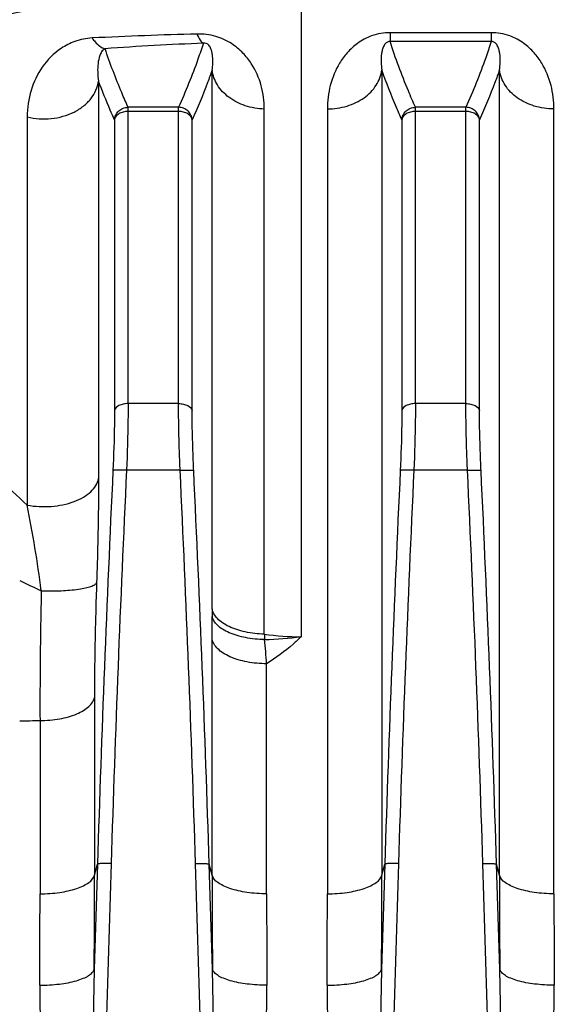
# Model space of a CAD drawing. Extents: x -1727 to 1181, y 8 to 1599.
# Tile 61 of 71: x 608 to 647, y 863 to 935. Entities that reach past the tile are written whole.
import ezdxf

# ---------------------------------------------------------------- set-up
doc = ezdxf.new("R2010")
doc.units = 0
doc.header["$LTSCALE"] = 65.395
doc.layers.get('0').update_dxf_attribs({"linetype": 'CONTINUOUS'})

msp = doc.modelspace()

# ---------------------------------------------------------------- linework, layer by layer
at = {"color": 9, "linetype": 'CONTINUOUS'}
for p, q in [((628.239, 938.307), (628.239, 890.135)), ((634.735, 934.259), (634.735, 933.619)), ((642.14, 934.259), (634.735, 934.259)), ((642.14, 934.259), (642.14, 933.619)), ((642.14, 933.619), (634.735, 933.619)), ((621.733, 892.163), (621.733, 931.522)), ((634.137, 931.537), (634.137, 872.705)), ((642.738, 872.705), (642.738, 931.537)), ((613.432, 930.729), (613.432, 901.681)), ((615.593, 907.164), (615.593, 928.808)), ((619.282, 928.808), (615.593, 928.808)), ((619.282, 907.164), (619.282, 928.808)), ((625.548, 890.32), (625.548, 928.68)), ((630.156, 928.69), (630.156, 871.355)), ((636.593, 907.164), (636.593, 928.808)), ((640.282, 928.808), (636.593, 928.808)), ((640.282, 907.164), (640.282, 928.808)), ((646.718, 871.355), (646.718, 928.69)), ((608.22, 928.11), (608.22, 899.747)), ((614.598, 927.887), (614.598, 906.662)), ((619.282, 928.511), (615.593, 928.511)), ((620.277, 906.662), (620.277, 927.887)), ((635.598, 927.887), (635.598, 906.662)), ((640.282, 928.511), (636.593, 928.511)), ((641.277, 906.662), (641.277, 927.887)), ((619.282, 907.164), (615.593, 907.164)), ((640.282, 907.164), (636.593, 907.164)), ((619.394, 902.294), (615.48, 902.294)), ((640.394, 902.294), (636.48, 902.294)), ((621.738, 872.705), (621.738, 889.95)), ((625.718, 871.355), (625.718, 888.161)), ((613.137, 885.696), (613.137, 872.705)), ((609.156, 884.015), (609.156, 871.355)), ((613.355, 873.527), (613.118, 865.837)), ((613.137, 872.705), (613.355, 873.527)), ((614.35, 873.559), (613.284, 839.004)), ((621.591, 839.004), (620.524, 873.559)), ((621.757, 865.837), (621.52, 873.527)), ((621.738, 872.705), (621.52, 873.527)), ((634.355, 873.527), (634.118, 865.837)), ((634.137, 872.705), (634.355, 873.527)), ((635.35, 873.559), (634.284, 839.004)), ((642.591, 839.004), (641.524, 873.559)), ((642.757, 865.837), (642.52, 873.527)), ((642.738, 872.705), (642.52, 873.527))]:
    msp.add_line(p, q, dxfattribs=at)
for centre, radius, start, end in [((628.512, 623.725), 310.537, 91.45469, 92.86871), ((628.459, 735.688), 197.935, 92.13152, 94.21522), ((2380.817, 818.454), 1768.319, 177.283017, 178.215291), ((2380.448, 818.495), 1766.956, 177.281686, 178.214171), ((-1145.572, 818.495), 1766.955, 1.785828, 2.718315), ((-1145.942, 818.454), 1768.319, 1.784709, 2.716983), ((2401.817, 818.454), 1768.319, 177.283017, 178.215291), ((2401.448, 818.495), 1766.956, 177.281686, 178.214171), ((-1124.572, 818.495), 1766.955, 1.785828, 2.718315), ((-1124.942, 818.454), 1768.319, 1.784709, 2.716983), ((517.674, 881.616), 92.343, 7.39272, 11.3236), ((631.263, 942.662), 53.868, 244.02579, 245.88047), ((742.746, 892.168), 121.013, 180.00246, 180.26027), ((262.269, 889.931), 359.469, 0.00302, 0.269), ((628.249, 909.871), 19.737, 262.13336, 269.97044), ((756.986, 898.332), 131.683, 183.48829, 183.65948), ((624.688, 918.583), 28.669, 271.76623, 277.1124), ((500.686, 878.7), 125.39, 4.32701, 5.13704), ((607.678, 940.698), 56.702, 269.9919, 271.49397), ((-643.083, 872.722), 1256.22, 359.685963, 359.999218), ((1890.171, 872.756), 1268.433, 180.00229, 180.312529), ((-622.083, 872.722), 1256.22, 359.685963, 359.999218), ((1911.171, 872.756), 1268.433, 180.00229, 180.312529), ((-577.288, 871.372), 1186.444, 359.67686, 359.999195), ((1823.698, 871.405), 1197.98, 180.002357, 180.321588), ((-556.288, 871.372), 1186.444, 359.67686, 359.999195), ((1844.698, 871.405), 1197.98, 180.002357, 180.321588)]:
    msp.add_arc(centre, radius, start, end, dxfattribs=at)
for points, knots in [([(628.239, 938.307), (625.022, 938.307), (619.005, 937.934), (610.655, 936.533), (603.412, 934.75), (598.957, 933.376), (596.858, 932.669)], [0, 0, 0, 0, 0.301472, 0.563315, 0.792509, 1, 1, 1, 1]), ([(612.971, 933.873), (612.538, 933.851), (611.737, 933.688), (610.431, 933.022), (609.244, 931.819), (608.408, 930.05), (608.22, 928.763), (608.22, 928.11)], [0, 0, 0, 0, 0.158665, 0.293766, 0.532061, 0.76106, 1, 1, 1, 1]), ([(612.971, 933.873), (613.038, 933.772), (613.283, 933.444), (613.629, 933.162), (613.91, 933.088)], [0, 0, 0, 0, 0.29436, 1, 1, 1, 1]), ([(625.548, 928.68), (625.548, 929.252), (625.397, 930.423), (624.789, 931.812), (623.99, 932.821), (623.129, 933.533), (621.984, 934.061), (621.09, 934.174), (620.629, 934.162)], [0, 0, 0, 0, 0.209207, 0.426277, 0.544865, 0.677186, 0.831159, 1, 1, 1, 1]), ([(620.629, 934.162), (620.691, 934.009), (620.808, 933.759), (620.998, 933.538), (621.097, 933.486)], [0, 0, 0, 0, 0.595857, 1, 1, 1, 1]), ([(634.735, 934.259), (634.28, 934.259), (633.429, 934.111), (632.372, 933.544), (631.598, 932.833), (630.864, 931.826), (630.298, 930.437), (630.156, 929.267), (630.156, 928.69)], [0, 0, 0, 0, 0.170672, 0.317068, 0.444879, 0.562394, 0.783179, 1, 1, 1, 1]), ([(646.718, 928.69), (646.718, 929.267), (646.577, 930.437), (646.011, 931.826), (645.277, 932.833), (644.502, 933.544), (643.446, 934.111), (642.594, 934.259), (642.14, 934.259)], [0, 0, 0, 0, 0.216822, 0.437609, 0.555125, 0.682936, 0.829331, 1, 1, 1, 1]), ([(613.91, 933.088), (613.802, 933.047), (613.643, 932.878), (613.478, 932.503), (613.379, 932.002), (613.357, 931.376), (613.397, 930.948), (613.432, 930.729)], [0, 0, 0, 0, 0.137159, 0.254936, 0.49003, 0.736404, 1, 1, 1, 1]), ([(615.593, 928.808), (615.436, 929.164), (614.828, 930.571), (614.277, 932.003), (613.91, 933.088)], [0, 0, 0, 0, 0.253249, 1, 1, 1, 1]), ([(621.097, 933.486), (620.969, 933.094), (620.425, 931.512), (619.792, 929.961), (619.282, 928.808)], [0, 0, 0, 0, 0.246432, 1, 1, 1, 1]), ([(621.733, 931.522), (621.759, 931.689), (621.785, 931.941), (621.79, 932.277), (621.777, 932.528), (621.742, 932.779), (621.689, 932.989), (621.621, 933.157), (621.546, 933.292), (621.442, 933.41), (621.286, 933.497), (621.164, 933.5), (621.097, 933.486)], [0, 0, 0, 0, 0.217893, 0.325653, 0.433253, 0.541641, 0.652937, 0.711432, 0.774544, 0.851059, 0.911991, 1, 1, 1, 1]), ([(634.735, 933.619), (634.67, 933.621), (634.565, 933.597), (634.434, 933.507), (634.34, 933.397), (634.265, 933.264), (634.193, 933.091), (634.135, 932.873), (634.095, 932.608), (634.079, 932.343), (634.082, 931.985), (634.109, 931.716), (634.137, 931.537)], [0, 0, 0, 0, 0.081997, 0.128504, 0.200013, 0.262533, 0.321604, 0.435475, 0.547418, 0.659182, 0.771577, 1, 1, 1, 1]), ([(636.593, 928.808), (636.416, 929.207), (635.737, 930.787), (635.128, 932.398), (634.735, 933.619)], [0, 0, 0, 0, 0.253688, 1, 1, 1, 1]), ([(642.14, 933.619), (642.01, 933.216), (641.456, 931.588), (640.806, 929.994), (640.282, 928.808)], [0, 0, 0, 0, 0.246326, 1, 1, 1, 1]), ([(642.738, 931.537), (642.766, 931.716), (642.793, 931.985), (642.796, 932.343), (642.779, 932.608), (642.74, 932.873), (642.682, 933.091), (642.61, 933.264), (642.535, 933.397), (642.441, 933.507), (642.309, 933.597), (642.205, 933.621), (642.14, 933.619)], [0, 0, 0, 0, 0.228425, 0.340821, 0.452586, 0.56453, 0.678403, 0.737474, 0.799995, 0.871504, 0.918014, 1, 1, 1, 1]), ([(621.733, 931.522), (621.625, 931.218), (621.174, 929.993), (620.674, 928.786), (620.277, 927.887)], [0, 0, 0, 0, 0.247279, 1, 1, 1, 1]), ([(625.548, 928.68), (625.078, 928.695), (624.16, 928.853), (622.953, 929.458), (622.07, 930.37), (621.781, 931.143), (621.733, 931.522)], [0, 0, 0, 0, 0.27449, 0.535472, 0.776349, 1, 1, 1, 1]), ([(630.156, 928.69), (630.641, 928.69), (631.594, 928.826), (632.855, 929.423), (633.783, 930.349), (634.087, 931.146), (634.137, 931.537)], [0, 0, 0, 0, 0.274336, 0.535772, 0.776809, 1, 1, 1, 1]), ([(635.598, 927.887), (635.464, 928.19), (634.944, 929.393), (634.464, 930.614), (634.137, 931.537)], [0, 0, 0, 0, 0.252721, 1, 1, 1, 1]), ([(642.738, 931.537), (642.63, 931.232), (642.177, 930.001), (641.675, 928.79), (641.277, 927.887)], [0, 0, 0, 0, 0.247268, 1, 1, 1, 1]), ([(646.718, 928.69), (646.234, 928.69), (645.281, 928.826), (644.02, 929.423), (643.092, 930.349), (642.787, 931.146), (642.738, 931.537)], [0, 0, 0, 0, 0.274336, 0.535772, 0.776809, 1, 1, 1, 1]), ([(608.22, 928.11), (608.792, 927.968), (609.978, 927.888), (611.394, 928.277), (612.333, 928.866), (612.886, 929.409), (613.271, 930.037), (613.402, 930.5), (613.432, 930.729)], [0, 0, 0, 0, 0.272164, 0.537904, 0.66314, 0.781376, 0.893029, 1, 1, 1, 1]), ([(614.598, 927.887), (614.493, 928.123), (614.086, 929.062), (613.702, 930.012), (613.432, 930.729)], [0, 0, 0, 0, 0.252082, 1, 1, 1, 1]), ([(614.598, 927.887), (614.607, 928.009), (614.674, 928.253), (614.9, 928.557), (615.22, 928.759), (615.469, 928.807), (615.593, 928.808)], [0, 0, 0, 0, 0.248908, 0.498863, 0.749473, 1, 1, 1, 1]), ([(620.277, 927.887), (620.267, 928.009), (620.201, 928.253), (619.975, 928.557), (619.655, 928.759), (619.406, 928.807), (619.282, 928.808)], [0, 0, 0, 0, 0.248908, 0.498863, 0.749473, 1, 1, 1, 1]), ([(635.598, 927.887), (635.607, 928.009), (635.674, 928.253), (635.9, 928.557), (636.22, 928.759), (636.469, 928.807), (636.593, 928.808)], [0, 0, 0, 0, 0.248908, 0.498863, 0.749473, 1, 1, 1, 1]), ([(641.277, 927.887), (641.267, 928.009), (641.201, 928.253), (640.975, 928.557), (640.655, 928.759), (640.406, 928.807), (640.282, 928.808)], [0, 0, 0, 0, 0.248908, 0.498863, 0.749473, 1, 1, 1, 1]), ([(615.593, 928.511), (615.472, 928.511), (615.237, 928.482), (614.924, 928.353), (614.691, 928.154), (614.61, 927.974), (614.598, 927.887)], [0, 0, 0, 0, 0.286709, 0.554469, 0.791363, 1, 1, 1, 1]), ([(620.277, 927.887), (620.265, 927.974), (620.184, 928.154), (619.951, 928.353), (619.638, 928.482), (619.403, 928.511), (619.282, 928.511)], [0, 0, 0, 0, 0.208637, 0.445531, 0.713291, 1, 1, 1, 1]), ([(636.593, 928.511), (636.472, 928.511), (636.237, 928.482), (635.924, 928.353), (635.691, 928.154), (635.61, 927.974), (635.598, 927.887)], [0, 0, 0, 0, 0.286709, 0.554469, 0.791363, 1, 1, 1, 1]), ([(641.277, 927.887), (641.265, 927.974), (641.184, 928.154), (640.951, 928.353), (640.638, 928.482), (640.403, 928.511), (640.282, 928.511)], [0, 0, 0, 0, 0.208637, 0.445531, 0.713291, 1, 1, 1, 1]), ([(615.593, 907.164), (615.472, 907.164), (615.239, 907.139), (614.872, 907.026), (614.626, 906.821), (614.598, 906.662)], [0, 0, 0, 0, 0.308154, 0.588801, 1, 1, 1, 1]), ([(615.593, 907.164), (615.593, 906.789), (615.581, 905.165), (615.533, 903.541), (615.48, 902.294)], [0, 0, 0, 0, 0.231073, 1, 1, 1, 1]), ([(619.394, 902.294), (619.376, 902.723), (619.315, 904.346), (619.282, 905.97), (619.282, 907.164)], [0, 0, 0, 0, 0.264673, 1, 1, 1, 1]), ([(619.282, 907.164), (619.403, 907.164), (619.635, 907.139), (620.002, 907.026), (620.249, 906.821), (620.277, 906.662)], [0, 0, 0, 0, 0.308154, 0.588801, 1, 1, 1, 1]), ([(636.593, 907.164), (636.472, 907.164), (636.239, 907.139), (635.872, 907.026), (635.626, 906.821), (635.598, 906.662)], [0, 0, 0, 0, 0.308154, 0.588801, 1, 1, 1, 1]), ([(636.593, 907.164), (636.593, 906.789), (636.581, 905.165), (636.533, 903.541), (636.48, 902.294)], [0, 0, 0, 0, 0.231073, 1, 1, 1, 1]), ([(640.394, 902.294), (640.376, 902.723), (640.315, 904.346), (640.282, 905.97), (640.282, 907.164)], [0, 0, 0, 0, 0.264673, 1, 1, 1, 1]), ([(640.282, 907.164), (640.403, 907.164), (640.635, 907.139), (641.002, 907.026), (641.249, 906.821), (641.277, 906.662)], [0, 0, 0, 0, 0.308154, 0.588801, 1, 1, 1, 1]), ([(614.598, 906.662), (614.598, 906.324), (614.586, 904.862), (614.538, 903.4), (614.485, 902.277)], [0, 0, 0, 0, 0.231077, 1, 1, 1, 1]), ([(620.39, 902.277), (620.371, 902.663), (620.31, 904.124), (620.277, 905.587), (620.277, 906.662)], [0, 0, 0, 0, 0.264676, 1, 1, 1, 1]), ([(635.598, 906.662), (635.598, 906.324), (635.586, 904.862), (635.538, 903.4), (635.485, 902.277)], [0, 0, 0, 0, 0.231077, 1, 1, 1, 1]), ([(641.39, 902.277), (641.371, 902.663), (641.31, 904.124), (641.277, 905.587), (641.277, 906.662)], [0, 0, 0, 0, 0.264676, 1, 1, 1, 1]), ([(602.653, 905.327), (603.095, 904.842), (604.885, 902.918), (606.758, 901.07), (608.22, 899.747)], [0, 0, 0, 0, 0.249714, 1, 1, 1, 1]), ([(615.48, 902.294), (615.36, 902.299), (615.184, 902.306), (614.959, 902.308), (614.813, 902.308), (614.691, 902.304), (614.594, 902.299), (614.53, 902.29), (614.495, 902.284), (614.485, 902.277)], [0, 0, 0, 0, 0.362923, 0.528679, 0.676329, 0.800851, 0.898091, 0.964956, 1, 1, 1, 1]), ([(619.394, 902.294), (619.515, 902.299), (619.691, 902.306), (619.916, 902.308), (620.062, 902.308), (620.184, 902.304), (620.281, 902.299), (620.345, 902.29), (620.38, 902.284), (620.39, 902.277)], [0, 0, 0, 0, 0.362923, 0.528679, 0.676329, 0.800851, 0.898091, 0.964956, 1, 1, 1, 1]), ([(636.48, 902.294), (636.36, 902.299), (636.184, 902.306), (635.959, 902.308), (635.813, 902.308), (635.691, 902.304), (635.594, 902.299), (635.53, 902.29), (635.495, 902.284), (635.485, 902.277)], [0, 0, 0, 0, 0.362923, 0.528679, 0.676329, 0.800851, 0.898091, 0.964956, 1, 1, 1, 1]), ([(640.394, 902.294), (640.515, 902.299), (640.691, 902.306), (640.916, 902.308), (641.062, 902.308), (641.184, 902.304), (641.281, 902.299), (641.345, 902.29), (641.38, 902.284), (641.39, 902.277)], [0, 0, 0, 0, 0.362923, 0.528679, 0.676329, 0.800851, 0.898091, 0.964956, 1, 1, 1, 1]), ([(608.22, 899.747), (608.799, 899.641), (609.964, 899.585), (611.362, 899.859), (612.315, 900.295), (612.868, 900.69), (613.261, 901.152), (613.402, 901.508), (613.432, 901.681)], [0, 0, 0, 0, 0.293513, 0.575441, 0.701505, 0.813775, 0.912193, 1, 1, 1, 1]), ([(613.432, 901.681), (613.432, 901.091), (613.419, 898.556), (613.359, 896.02), (613.291, 894.076)], [0, 0, 0, 0, 0.232669, 1, 1, 1, 1]), ([(609.25, 893.497), (609.737, 893.48), (610.649, 893.478), (611.731, 893.56), (612.453, 893.683), (612.85, 893.789), (613.127, 893.906), (613.263, 894.017), (613.291, 894.076)], [0, 0, 0, 0, 0.351678, 0.658088, 0.781726, 0.880577, 0.952761, 1, 1, 1, 1]), ([(613.291, 894.076), (613.266, 893.353), (613.179, 890.56), (613.137, 887.766), (613.137, 885.696)], [0, 0, 0, 0, 0.258943, 1, 1, 1, 1]), ([(609.25, 893.497), (609.232, 892.679), (609.171, 889.519), (609.145, 886.358), (609.156, 884.015)], [0, 0, 0, 0, 0.258934, 1, 1, 1, 1]), ([(625.548, 890.32), (625.082, 890.33), (624.397, 890.405), (623.54, 890.634), (622.98, 890.857), (622.503, 891.126), (622.125, 891.437), (621.857, 891.781), (621.757, 892.038), (621.733, 892.163)], [0, 0, 0, 0, 0.310673, 0.455988, 0.590483, 0.712081, 0.819901, 0.914797, 1, 1, 1, 1]), ([(625.572, 889.928), (625.105, 889.934), (624.219, 890.018), (623.185, 890.31), (622.512, 890.657), (622.132, 890.943), (621.861, 891.261), (621.759, 891.501), (621.734, 891.618)], [0, 0, 0, 0, 0.316314, 0.598953, 0.720578, 0.827018, 0.919011, 1, 1, 1, 1]), ([(625.718, 888.161), (625.237, 888.161), (624.319, 888.242), (623.247, 888.548), (622.548, 888.918), (622.15, 889.225), (621.869, 889.566), (621.763, 889.824), (621.738, 889.95)], [0, 0, 0, 0, 0.312184, 0.593743, 0.715836, 0.823339, 0.916944, 1, 1, 1, 1]), ([(628.239, 890.135), (628.051, 889.95), (627.263, 889.227), (626.398, 888.592), (625.718, 888.161)], [0, 0, 0, 0, 0.246798, 1, 1, 1, 1]), ([(609.156, 884.015), (609.638, 884.015), (610.553, 884.091), (611.624, 884.378), (612.325, 884.725), (612.722, 885.012), (613.004, 885.333), (613.111, 885.577), (613.137, 885.696)], [0, 0, 0, 0, 0.316281, 0.600243, 0.722347, 0.828816, 0.920216, 1, 1, 1, 1]), ([(614.35, 873.559), (614.23, 873.563), (614.006, 873.567), (613.74, 873.565), (613.562, 873.557), (613.466, 873.55), (613.4, 873.54), (613.365, 873.533), (613.355, 873.527)], [0, 0, 0, 0, 0.361293, 0.673882, 0.798477, 0.896157, 0.963837, 1, 1, 1, 1]), ([(620.524, 873.559), (620.645, 873.563), (620.869, 873.567), (621.135, 873.565), (621.312, 873.557), (621.409, 873.55), (621.474, 873.54), (621.51, 873.533), (621.52, 873.527)], [0, 0, 0, 0, 0.361293, 0.673882, 0.798477, 0.896157, 0.963837, 1, 1, 1, 1]), ([(635.35, 873.559), (635.23, 873.563), (635.006, 873.567), (634.74, 873.565), (634.562, 873.557), (634.466, 873.55), (634.4, 873.54), (634.365, 873.533), (634.355, 873.527)], [0, 0, 0, 0, 0.361293, 0.673882, 0.798477, 0.896157, 0.963837, 1, 1, 1, 1]), ([(641.524, 873.559), (641.645, 873.563), (641.869, 873.567), (642.135, 873.565), (642.312, 873.557), (642.409, 873.55), (642.474, 873.54), (642.51, 873.533), (642.52, 873.527)], [0, 0, 0, 0, 0.361293, 0.673882, 0.798477, 0.896157, 0.963837, 1, 1, 1, 1]), ([(609.156, 871.355), (609.637, 871.355), (610.545, 871.416), (611.612, 871.642), (612.32, 871.924), (612.794, 872.195), (613.08, 872.49), (613.137, 872.705)], [0, 0, 0, 0, 0.329354, 0.62142, 0.744027, 0.847775, 1, 1, 1, 1]), ([(625.718, 871.355), (625.238, 871.355), (624.33, 871.416), (623.262, 871.642), (622.555, 871.924), (622.08, 872.195), (621.795, 872.49), (621.738, 872.705)], [0, 0, 0, 0, 0.329354, 0.62142, 0.744027, 0.847775, 1, 1, 1, 1]), ([(630.156, 871.355), (630.637, 871.355), (631.545, 871.416), (632.612, 871.642), (633.32, 871.924), (633.794, 872.195), (634.08, 872.49), (634.137, 872.705)], [0, 0, 0, 0, 0.329354, 0.62142, 0.744027, 0.847775, 1, 1, 1, 1]), ([(646.718, 871.355), (646.238, 871.355), (645.33, 871.416), (644.262, 871.642), (643.555, 871.924), (643.08, 872.195), (642.795, 872.49), (642.738, 872.705)], [0, 0, 0, 0, 0.329354, 0.62142, 0.744027, 0.847775, 1, 1, 1, 1]), ([(609.138, 864.681), (609.618, 864.678), (610.522, 864.726), (611.589, 864.918), (612.296, 865.158), (612.69, 865.354), (612.973, 865.57), (613.091, 865.75), (613.118, 865.837)], [0, 0, 0, 0, 0.335255, 0.630709, 0.753257, 0.855318, 0.936465, 1, 1, 1, 1]), ([(613.118, 865.837), (613.089, 864.72), (613.042, 862.486), (612.996, 859.133), (612.975, 856.338), (612.967, 854.101), (612.966, 852.422), (612.968, 850.743), (612.975, 849.064), (612.987, 847.384), (613, 845.984), (613.014, 844.864), (613.027, 844.023), (613.041, 843.183), (613.056, 842.483), (613.07, 841.923), (613.082, 841.502), (613.095, 841.082), (613.111, 840.662), (613.126, 840.312), (613.141, 840.032), (613.153, 839.822), (613.168, 839.613), (613.184, 839.438), (613.2, 839.299), (613.214, 839.196), (613.23, 839.106), (613.248, 839.046), (613.267, 839.002), (613.284, 839.004)], [0, 0, 0, 0, 0.124772, 0.249621, 0.374541, 0.437027, 0.499529, 0.562048, 0.624582, 0.687131, 0.749696, 0.780983, 0.812274, 0.843568, 0.874866, 0.890516, 0.906167, 0.921819, 0.937472, 0.953126, 0.960953, 0.96878, 0.976607, 0.984435, 0.988349, 0.992263, 0.996177, 0.998133, 1, 1, 1, 1]), ([(621.591, 839.004), (621.608, 839.002), (621.627, 839.046), (621.644, 839.106), (621.661, 839.196), (621.675, 839.299), (621.691, 839.438), (621.706, 839.613), (621.721, 839.822), (621.734, 840.032), (621.749, 840.312), (621.764, 840.662), (621.78, 841.082), (621.793, 841.502), (621.805, 841.923), (621.819, 842.483), (621.833, 843.183), (621.848, 844.023), (621.86, 844.864), (621.875, 845.984), (621.888, 847.384), (621.9, 849.064), (621.907, 850.743), (621.909, 852.422), (621.908, 854.101), (621.9, 856.338), (621.879, 859.133), (621.833, 862.486), (621.786, 864.72), (621.757, 865.837)], [0, 0, 0, 0, 0.001867, 0.003823, 0.007737, 0.011651, 0.015565, 0.023393, 0.03122, 0.039048, 0.046875, 0.062528, 0.078181, 0.093833, 0.109484, 0.125134, 0.156432, 0.187726, 0.219017, 0.250305, 0.312869, 0.375418, 0.437952, 0.500471, 0.562973, 0.625459, 0.750379, 0.875228, 1, 1, 1, 1]), ([(625.737, 864.681), (625.257, 864.678), (624.353, 864.726), (623.285, 864.918), (622.579, 865.158), (622.185, 865.354), (621.902, 865.57), (621.784, 865.75), (621.757, 865.837)], [0, 0, 0, 0, 0.335255, 0.630709, 0.753257, 0.855318, 0.936465, 1, 1, 1, 1]), ([(630.138, 864.681), (630.618, 864.678), (631.522, 864.726), (632.589, 864.918), (633.296, 865.158), (633.69, 865.354), (633.973, 865.57), (634.091, 865.75), (634.118, 865.837)], [0, 0, 0, 0, 0.335255, 0.630709, 0.753257, 0.855318, 0.936465, 1, 1, 1, 1]), ([(634.118, 865.837), (634.089, 864.72), (634.042, 862.486), (633.996, 859.133), (633.975, 856.338), (633.967, 854.101), (633.966, 852.422), (633.968, 850.743), (633.975, 849.064), (633.987, 847.384), (634, 845.984), (634.014, 844.864), (634.027, 844.023), (634.041, 843.183), (634.056, 842.483), (634.07, 841.923), (634.082, 841.502), (634.095, 841.082), (634.111, 840.662), (634.126, 840.312), (634.141, 840.032), (634.153, 839.822), (634.168, 839.613), (634.184, 839.438), (634.2, 839.299), (634.214, 839.196), (634.23, 839.106), (634.248, 839.046), (634.267, 839.002), (634.284, 839.004)], [0, 0, 0, 0, 0.124772, 0.249621, 0.374541, 0.437027, 0.499529, 0.562048, 0.624582, 0.687131, 0.749696, 0.780983, 0.812274, 0.843568, 0.874866, 0.890516, 0.906167, 0.921819, 0.937472, 0.953126, 0.960953, 0.96878, 0.976607, 0.984435, 0.988349, 0.992263, 0.996177, 0.998133, 1, 1, 1, 1]), ([(642.591, 839.004), (642.608, 839.002), (642.627, 839.046), (642.644, 839.106), (642.661, 839.196), (642.675, 839.299), (642.691, 839.438), (642.706, 839.613), (642.721, 839.822), (642.734, 840.032), (642.749, 840.312), (642.764, 840.662), (642.78, 841.082), (642.793, 841.502), (642.805, 841.923), (642.819, 842.483), (642.833, 843.183), (642.848, 844.023), (642.86, 844.864), (642.875, 845.984), (642.888, 847.384), (642.9, 849.064), (642.907, 850.743), (642.909, 852.422), (642.908, 854.101), (642.9, 856.338), (642.879, 859.133), (642.833, 862.486), (642.786, 864.72), (642.757, 865.837)], [0, 0, 0, 0, 0.001867, 0.003823, 0.007737, 0.011651, 0.015565, 0.023393, 0.03122, 0.039048, 0.046875, 0.062528, 0.078181, 0.093833, 0.109484, 0.125134, 0.156432, 0.187726, 0.219017, 0.250305, 0.312869, 0.375418, 0.437952, 0.500471, 0.562973, 0.625459, 0.750379, 0.875228, 1, 1, 1, 1]), ([(646.737, 864.681), (646.257, 864.678), (645.353, 864.726), (644.285, 864.918), (643.579, 865.158), (643.185, 865.354), (642.902, 865.57), (642.784, 865.75), (642.757, 865.837)], [0, 0, 0, 0, 0.335255, 0.630709, 0.753257, 0.855318, 0.936465, 1, 1, 1, 1]), ([(609.138, 864.681), (609.131, 863.598), (609.173, 861.422), (609.364, 858.152), (609.661, 854.866), (609.986, 852.122), (610.29, 849.922), (610.539, 848.268), (610.812, 846.613), (611.111, 844.958), (611.388, 843.582), (611.634, 842.484), (611.834, 841.663), (612.057, 840.847), (612.273, 840.175), (612.48, 839.649), (612.633, 839.329), (612.781, 839.087), (612.911, 838.919), (613.071, 838.777), (613.213, 838.73), (613.284, 838.73)], [0, 0, 0, 0, 0.122109, 0.245197, 0.369192, 0.494013, 0.556708, 0.619579, 0.682615, 0.745806, 0.809144, 0.840866, 0.872621, 0.904411, 0.936234, 0.952163, 0.968102, 0.976082, 0.984067, 0.992052, 1, 1, 1, 1]), ([(621.591, 838.73), (621.662, 838.73), (621.803, 838.777), (621.963, 838.919), (622.094, 839.087), (622.242, 839.329), (622.395, 839.649), (622.602, 840.175), (622.817, 840.847), (623.041, 841.663), (623.241, 842.484), (623.487, 843.582), (623.763, 844.958), (624.063, 846.613), (624.335, 848.268), (624.585, 849.922), (624.888, 852.122), (625.213, 854.866), (625.511, 858.152), (625.702, 861.422), (625.743, 863.598), (625.737, 864.681)], [0, 0, 0, 0, 0.007949, 0.015934, 0.02392, 0.031899, 0.047838, 0.063767, 0.09559, 0.12738, 0.159136, 0.190857, 0.254195, 0.317386, 0.380422, 0.443292, 0.505987, 0.630808, 0.754803, 0.877891, 1, 1, 1, 1]), ([(630.138, 864.681), (630.131, 863.598), (630.173, 861.422), (630.364, 858.152), (630.661, 854.866), (630.986, 852.122), (631.29, 849.922), (631.539, 848.268), (631.812, 846.613), (632.111, 844.958), (632.388, 843.582), (632.634, 842.484), (632.834, 841.663), (633.057, 840.847), (633.273, 840.175), (633.48, 839.649), (633.633, 839.329), (633.781, 839.087), (633.911, 838.919), (634.071, 838.777), (634.213, 838.73), (634.284, 838.73)], [0, 0, 0, 0, 0.122109, 0.245197, 0.369192, 0.494013, 0.556708, 0.619579, 0.682615, 0.745806, 0.809144, 0.840866, 0.872621, 0.904411, 0.936234, 0.952163, 0.968102, 0.976082, 0.984067, 0.992052, 1, 1, 1, 1]), ([(642.591, 838.73), (642.662, 838.73), (642.803, 838.777), (642.963, 838.919), (643.094, 839.087), (643.242, 839.329), (643.395, 839.649), (643.602, 840.175), (643.817, 840.847), (644.041, 841.663), (644.241, 842.484), (644.487, 843.582), (644.763, 844.958), (645.063, 846.613), (645.335, 848.268), (645.585, 849.922), (645.888, 852.122), (646.213, 854.866), (646.511, 858.152), (646.702, 861.422), (646.743, 863.598), (646.737, 864.681)], [0, 0, 0, 0, 0.007949, 0.015934, 0.02392, 0.031899, 0.047838, 0.063767, 0.09559, 0.12738, 0.159136, 0.190857, 0.254195, 0.317386, 0.380422, 0.443292, 0.505987, 0.630808, 0.754803, 0.877891, 1, 1, 1, 1])]:
    msp.add_open_spline(points, degree=3, knots=knots, dxfattribs=at)

doc.saveas('drawing.dxf')
